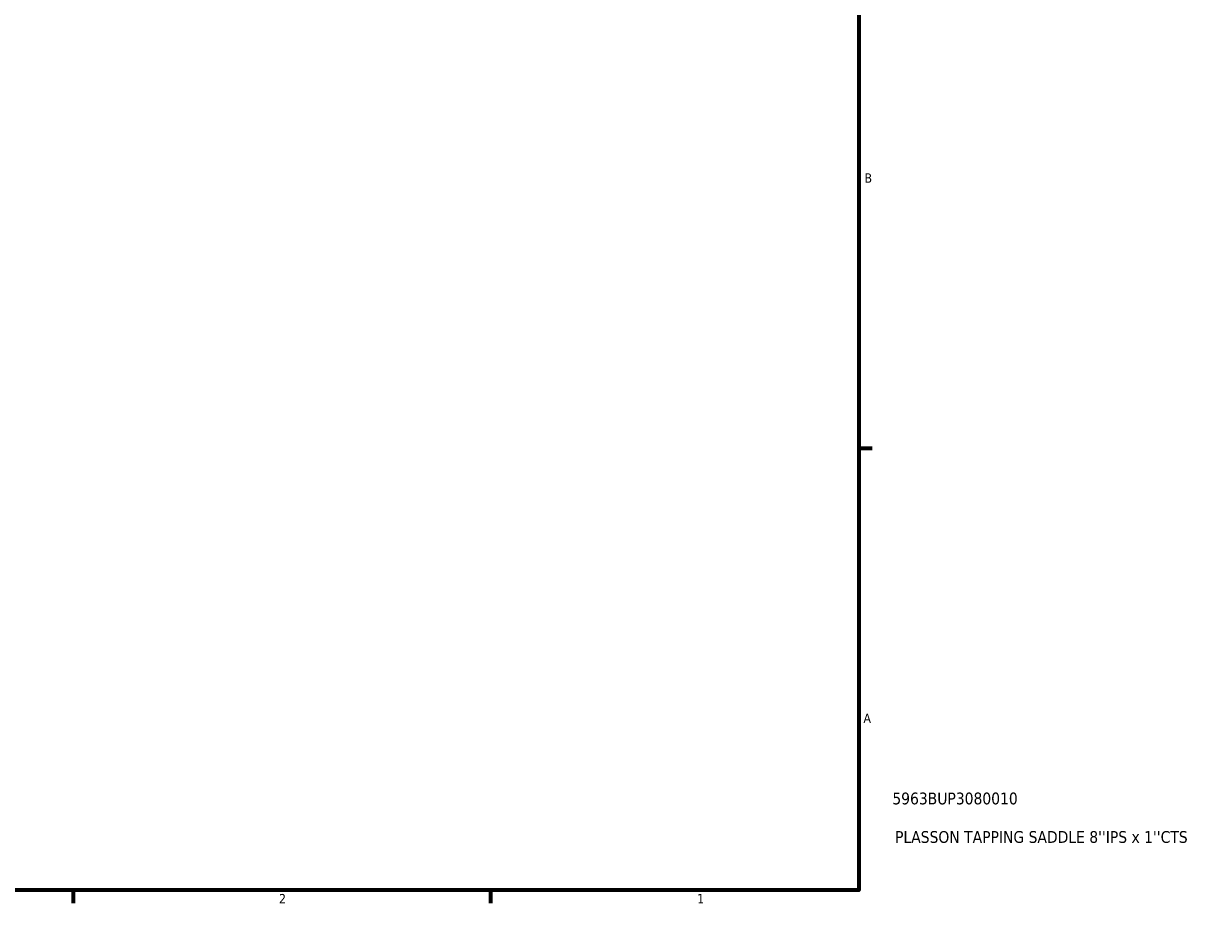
# Model space of a CAD drawing. Header units: inches. Extents: x -1.9 to 50.5, y -2.3 to 49.1.
# Tile 6 of 8: x 25 to 37.1, y 0.9 to 9.8. Entities that reach past the tile are written whole.
import ezdxf

# ---------------------------------------------------------------- set-up
doc = ezdxf.new("R2010")
doc.units = ezdxf.units.IN
doc.header["$MEASUREMENT"] = 0
doc.layers.add('Border (ANSI)', color=7, linetype='Continuous', lineweight=70)
doc.layers.add('Title (ANSI)', color=7, linetype='Continuous', lineweight=50)
doc.styles.add('Note Text (ANSI)', font='tahoma.ttf')
doc.styles.add('Text Style29', font='tahoma.ttf')

# ---------------------------------------------------------------- blocks, each defined once
blk = doc.blocks.new('Borders Default Border')
at = {"layer": 'Border (ANSI)'}
for p, q in [((33.5, 5.5), (33.634, 5.5)), ((25.5, 1), (25.5, 0.866)), ((29.75, 1), (29.75, 0.866))]:
    blk.add_line(p, q, dxfattribs=at)
at = {"layer": 'Border (ANSI)', "flags": 128}
blk.add_lwpolyline([(0.5, 1), (0.5, 21), (33.5, 21), (33.5, 1), (0.5, 1)], dxfattribs=at)
at = {"layer": 'Border (ANSI)', "color": 5, "true_color": 0x0000ff, "char_height": 0.0945, "attachment_point": 7, "style": 'Note Text (ANSI)'}
for s, insert in [('B', (33.558, 8.203)), ('A', (33.547, 2.703)), ('2', (27.596, 0.866)), ('1', (31.854, 0.866))]:
    blk.add_mtext(s, dxfattribs=dict(at, insert=insert))
blk = doc.blocks.new('Title Blocks ANSI - Large')
at = {"layer": 'Title (ANSI)', "color": 5, "true_color": 0x0000ff, "style": 'Text Style29'}
for tag, p in [('PART_NUMBER_001', (0.341, 0.873)), ('DESCRIPTION_001', (0.369, 0.481))]:
    blk.add_attdef(tag, p, '', height=0.12, dxfattribs=at)

msp = doc.modelspace()

# ---------------------------------------------------------------- block references
msp.add_blockref('Borders Default Border', (0, 0))
msp.add_blockref('Title Blocks ANSI - Large', (33.5, 1)).add_auto_attribs({'PART_NUMBER_001': '5963BUP3080010', 'DESCRIPTION_001': "PLASSON TAPPING SADDLE 8''IPS x 1''CTS"})

doc.saveas('drawing.dxf')
